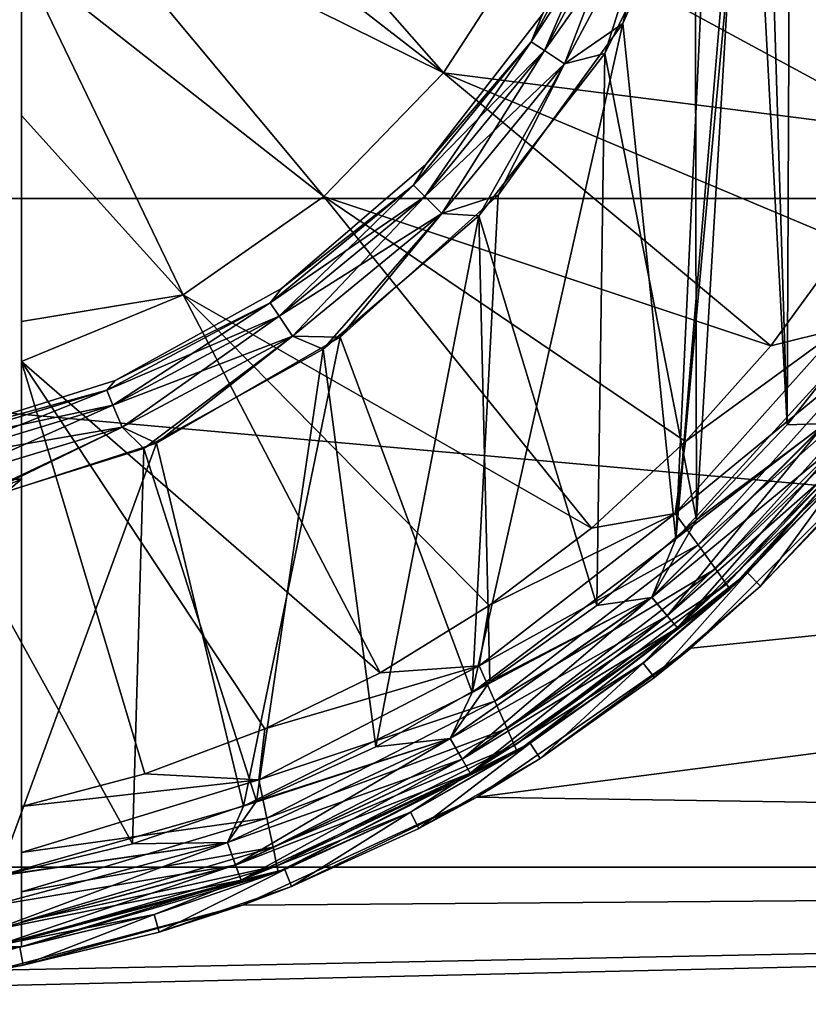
# Model space of a CAD drawing. Header units: metres. Extents: x -82 to 67, y -109 to 109.
# Tile 12 of 216: x -64.77 to -62.64, y -80.53 to -77.87. Entities that reach past the tile are written whole.
import ezdxf

# ---------------------------------------------------------------- set-up
doc = ezdxf.new("R2010")
doc.units = ezdxf.units.M
doc.layers.add('solid_21_382_010_XXX', color=7, linetype='CONTINUOUS')

msp = doc.modelspace()

# ---------------------------------------------------------------- linework, layer by layer
at = {"layer": 'solid_21_382_010_XXX'}
for points in [[(-62.773457, -76.364235, -30.4), (-62.692825, -78.963646, -30.4), (-62.671215, -74.061371, -30.4)], [(-62.671215, -74.061371, -30.4), (-62.692825, -78.963646, -30.4), (-62.471874, -78.684357, -30.4)], [(-62.671215, -74.061371, -30.4), (-62.471874, -78.684357, -30.4), (-62.452713, -74.342628, -30.4)], [(-62.528217, -74.23909, -28.4), (-62.528137, -78.760803, -28.4), (-62.994862, -79.272392, -28.4)], [(-62.78521, -76.78772, -28.4), (-62.528217, -74.23909, -28.4), (-62.994862, -79.272392, -28.4)], [(-62.773457, -76.364235, -30.4), (-62.802319, -76.919701, -30.4), (-62.692825, -78.963646, -30.4)], [(-71.32, -76.5, -52.099998), (-51.02, -76.5, -52.099998), (-51.02, -78.350105, -51.967678)], [(-71.32, -78.350113, -51.967674), (-71.32, -76.5, -52.099998), (-51.02, -78.350105, -51.967678)], [(-62.904892, -77.350327, -28.4), (-62.78521, -76.78772, -28.4), (-62.994862, -79.272392, -28.4)], [(-62.802319, -76.919701, -30.4), (-62.942379, -77.458015, -30.4), (-62.939297, -79.220749, -30.4)], [(-62.802319, -76.919701, -30.4), (-62.939297, -79.220749, -30.4), (-62.692825, -78.963646, -30.4)], [(-64.42366, -77.101082, -26.155943), (-64.539207, -77.301224, -26.1574), (-63.625633, -78.009926, -26.311182)], [(-64.42366, -77.101082, -26.155943), (-63.625633, -78.009926, -26.311182), (-63.371708, -77.619522, -26.311182)], [(-64.539207, -77.301224, -26.1574), (-64.654091, -77.500198, -26.162647), (-63.625633, -78.009926, -26.311182)], [(-63.138985, -77.875725, -28.4), (-62.904892, -77.350327, -28.4), (-62.994862, -79.272392, -28.4)], [(-63.050121, -77.523071, -28.415257), (-62.904892, -77.350327, -28.4), (-63.138985, -77.875725, -28.4)], [(-62.942379, -77.458015, -30.4), (-63.187893, -77.957123, -30.4), (-62.939297, -79.220749, -30.4)], [(-63.049969, -77.523109, -30.384806), (-63.187893, -77.957123, -30.4), (-62.942379, -77.458015, -30.4)], [(-64.654091, -77.500198, -26.162647), (-64.769997, -77.700958, -26.171783), (-63.94957, -78.344521, -26.311182)], [(-64.654091, -77.500198, -26.162647), (-63.94957, -78.344521, -26.311182), (-63.625633, -78.009926, -26.311182)], [(-63.387161, -77.925133, -28.523636), (-63.357086, -77.850662, -28.6), (-63.150112, -77.481651, -28.523636)], [(-63.387161, -77.925133, -28.523636), (-63.150112, -77.481651, -28.523636), (-63.351131, -77.949203, -28.458675)], [(-63.357079, -77.850655, -30.200001), (-63.387096, -77.925148, -30.276512), (-63.150047, -77.481651, -30.276512)], [(-63.109966, -77.498253, -30.34144), (-63.150047, -77.481651, -30.276512), (-63.387096, -77.925148, -30.276512)], [(-63.351025, -77.949249, -30.34144), (-63.109966, -77.498253, -30.34144), (-63.387096, -77.925148, -30.276512)], [(-63.150112, -77.481651, -28.523636), (-63.110081, -77.49823, -28.458675), (-63.351131, -77.949203, -28.458675)], [(-63.351131, -77.949203, -28.458675), (-63.110081, -77.49823, -28.458675), (-63.297169, -77.98526, -28.415257)], [(-63.049969, -77.523109, -30.384806), (-63.109966, -77.498253, -30.34144), (-63.351025, -77.949249, -30.34144)], [(-63.110081, -77.49823, -28.458675), (-63.050121, -77.523071, -28.415257), (-63.297169, -77.98526, -28.415257)], [(-63.297028, -77.985329, -30.384806), (-63.049969, -77.523109, -30.384806), (-63.351025, -77.949249, -30.34144)], [(-63.297169, -77.98526, -28.415257), (-63.050121, -77.523071, -28.415257), (-63.138985, -77.875725, -28.4)], [(-63.297028, -77.985329, -30.384806), (-63.187893, -77.957123, -30.4), (-63.049969, -77.523109, -30.384806)], [(-62.355865, -78.169952, -26.564878), (-63.371708, -77.619522, -26.311182), (-63.625633, -78.009926, -26.311182)], [(-62.355865, -78.169952, -26.564878), (-62.208839, -77.855247, -26.564878), (-63.371708, -77.619522, -26.311182)], [(-64.769997, -77.700958, -26.171783), (-64.331543, -78.610939, -26.311182), (-63.94957, -78.344521, -26.311182)], [(-64.769997, -78.124741, -26.214846), (-64.331543, -78.610939, -26.311182), (-64.769997, -77.700958, -26.171783)], [(-64.769997, -77.748466, -27.6), (-64.769997, -78.124741, -26.214846), (-64.769997, -77.700958, -26.171783)], [(-66.269997, -79.111267, -27.6), (-64.769997, -79.111267, -27.6), (-64.769997, -77.748466, -27.6)], [(-66.269997, -78.4543, -27.6), (-66.269997, -79.111267, -27.6), (-64.769997, -77.748466, -27.6)], [(-65.519997, -77.750191, -27.6), (-66.269997, -78.4543, -27.6), (-64.769997, -77.748466, -27.6)], [(-64.769997, -77.748466, -27.6), (-64.769997, -79.111267, -27.6), (-64.769997, -78.124741, -26.214846)], [(-63.357086, -77.850662, -28.6), (-63.672955, -78.258102, -28.6), (-63.672947, -78.258095, -30.200001)], [(-63.387161, -77.925133, -28.523636), (-63.672955, -78.258102, -28.6), (-63.357086, -77.850662, -28.6)], [(-63.357079, -77.850655, -30.200001), (-63.672947, -78.258095, -30.200001), (-63.387096, -77.925148, -30.276512)], [(-63.357086, -77.850662, -28.6), (-63.672947, -78.258095, -30.200001), (-63.357079, -77.850655, -30.200001)], [(-63.138985, -77.875725, -28.4), (-62.994862, -79.272392, -28.4), (-63.547771, -79.689484, -28.4)], [(-63.477325, -78.341019, -28.4), (-63.138985, -77.875725, -28.4), (-63.547771, -79.689484, -28.4)], [(-63.297169, -77.98526, -28.415257), (-63.138985, -77.875725, -28.4), (-63.477325, -78.341019, -28.4)], [(-63.706173, -78.31385, -28.523636), (-63.672955, -78.258102, -28.6), (-63.387161, -77.925133, -28.523636)], [(-63.706173, -78.31385, -28.523636), (-63.387161, -77.925133, -28.523636), (-63.675533, -78.344482, -28.458675)], [(-63.672947, -78.258095, -30.200001), (-63.706108, -78.313873, -30.276512), (-63.387096, -77.925148, -30.276512)], [(-63.351025, -77.949249, -30.34144), (-63.387096, -77.925148, -30.276512), (-63.706108, -78.313873, -30.276512)], [(-63.387161, -77.925133, -28.523636), (-63.351131, -77.949203, -28.458675), (-63.675533, -78.344482, -28.458675)], [(-63.675434, -78.344543, -30.34144), (-63.351025, -77.949249, -30.34144), (-63.706108, -78.313873, -30.276512)], [(-63.675533, -78.344482, -28.458675), (-63.351131, -77.949203, -28.458675), (-63.629642, -78.390381, -28.415257)], [(-63.297028, -77.985329, -30.384806), (-63.351025, -77.949249, -30.34144), (-63.675434, -78.344543, -30.34144)], [(-63.351131, -77.949203, -28.458675), (-63.297169, -77.98526, -28.415257), (-63.629642, -78.390381, -28.415257)], [(-63.187893, -77.957123, -30.4), (-63.528927, -78.396721, -30.4), (-63.208904, -79.453194, -30.4)], [(-63.297028, -77.985329, -30.384806), (-63.528927, -78.396721, -30.4), (-63.187893, -77.957123, -30.4)], [(-63.187893, -77.957123, -30.4), (-63.208904, -79.453194, -30.4), (-62.939297, -79.220749, -30.4)], [(-63.629513, -78.390465, -30.384806), (-63.297028, -77.985329, -30.384806), (-63.675434, -78.344543, -30.34144)], [(-63.629642, -78.390381, -28.415257), (-63.297169, -77.98526, -28.415257), (-63.477325, -78.341019, -28.4)], [(-63.629513, -78.390465, -30.384806), (-63.528927, -78.396721, -30.4), (-63.297028, -77.985329, -30.384806)], [(-62.737717, -78.749313, -26.564878), (-63.625633, -78.009926, -26.311182), (-63.94957, -78.344521, -26.311182)], [(-62.532715, -78.46891, -26.564878), (-62.355865, -78.169952, -26.564878), (-63.625633, -78.009926, -26.311182)], [(-62.737717, -78.749313, -26.564878), (-62.532715, -78.46891, -26.564878), (-63.625633, -78.009926, -26.311182)], [(-64.769997, -78.124741, -26.214846), (-64.769997, -78.683434, -26.291666), (-64.331543, -78.610939, -26.311182)], [(-64.769997, -79.111267, -27.6), (-64.769997, -78.683434, -26.291666), (-64.769997, -78.124741, -26.214846)], [(-63.672955, -78.258102, -28.6), (-64.064323, -78.593681, -28.6), (-64.064308, -78.593674, -30.200001)], [(-63.706173, -78.31385, -28.523636), (-64.064323, -78.593681, -28.6), (-63.672955, -78.258102, -28.6)], [(-63.672947, -78.258095, -30.200001), (-64.064308, -78.593674, -30.200001), (-63.706108, -78.313873, -30.276512)], [(-63.672955, -78.258102, -28.6), (-64.064308, -78.593674, -30.200001), (-63.672947, -78.258095, -30.200001)], [(-64.094887, -78.632858, -28.523636), (-64.064323, -78.593681, -28.6), (-63.706173, -78.31385, -28.523636)], [(-64.094887, -78.632858, -28.523636), (-63.706173, -78.31385, -28.523636), (-64.070816, -78.668884, -28.458675)], [(-64.064308, -78.593674, -30.200001), (-64.094833, -78.632889, -30.276512), (-63.706108, -78.313873, -30.276512)], [(-63.675434, -78.344543, -30.34144), (-63.706108, -78.313873, -30.276512), (-64.094833, -78.632889, -30.276512)], [(-63.706173, -78.31385, -28.523636), (-63.675533, -78.344482, -28.458675), (-64.070816, -78.668884, -28.458675)], [(-71.32, -78.350113, -51.967674), (-51.02, -78.350105, -51.967678), (-51.02, -80.162537, -51.573406)], [(-71.32, -80.162544, -51.573402), (-71.32, -78.350113, -51.967674), (-51.02, -80.162537, -51.573406)], [(-63.224239, -79.24408, -26.564878), (-63.94957, -78.344521, -26.311182), (-64.331543, -78.610939, -26.311182)], [(-64.070724, -78.668961, -30.34144), (-63.675434, -78.344543, -30.34144), (-64.094833, -78.632889, -30.276512)], [(-64.070816, -78.668884, -28.458675), (-63.675533, -78.344482, -28.458675), (-64.03476, -78.722847, -28.415257)], [(-63.629513, -78.390465, -30.384806), (-63.675434, -78.344543, -30.34144), (-64.070724, -78.668961, -30.34144)], [(-63.675533, -78.344482, -28.458675), (-63.629642, -78.390381, -28.415257), (-64.03476, -78.722847, -28.415257)], [(-62.968952, -79.008514, -26.564878), (-62.737717, -78.749313, -26.564878), (-63.94957, -78.344521, -26.311182)], [(-63.224239, -79.24408, -26.564878), (-62.968952, -79.008514, -26.564878), (-63.94957, -78.344521, -26.311182)], [(-63.905094, -78.725739, -28.4), (-63.477325, -78.341019, -28.4), (-63.547771, -79.689484, -28.4)], [(-63.629642, -78.390381, -28.415257), (-63.477325, -78.341019, -28.4), (-63.905094, -78.725739, -28.4)], [(-63.534882, -79.972649, -26.572403), (-51.02, -80.162422, -26.626562), (-51.02, -78.349991, -26.232306)], [(-62.954365, -79.568787, -26.467402), (-63.534882, -79.972649, -26.572403), (-51.02, -78.349991, -26.232306)], [(-62.452633, -79.067337, -26.35603), (-62.954365, -79.568787, -26.467402), (-51.02, -78.349991, -26.232306)], [(-64.034653, -78.722954, -30.384806), (-63.629513, -78.390465, -30.384806), (-64.070724, -78.668961, -30.34144)], [(-64.03476, -78.722847, -28.415257), (-63.629642, -78.390381, -28.415257), (-63.905094, -78.725739, -28.4)], [(-64.034653, -78.722954, -30.384806), (-63.951469, -78.758682, -30.4), (-63.629513, -78.390465, -30.384806)], [(-63.629513, -78.390465, -30.384806), (-63.951469, -78.758682, -30.4), (-63.528927, -78.396721, -30.4)], [(-63.528927, -78.396721, -30.4), (-63.951469, -78.758682, -30.4), (-63.808372, -79.836594, -30.4)], [(-63.528927, -78.396721, -30.4), (-63.808372, -79.836594, -30.4), (-63.499519, -79.659134, -30.4)], [(-63.528927, -78.396721, -30.4), (-63.499519, -79.659134, -30.4), (-63.208904, -79.453194, -30.4)], [(-62.548233, -78.702232, -26.61458), (-62.532715, -78.46891, -26.564878), (-62.737717, -78.749313, -26.564878)], [(-64.064323, -78.593681, -28.6), (-64.51519, -78.843681, -28.6), (-64.515167, -78.843674, -30.200001)], [(-64.094887, -78.632858, -28.523636), (-64.51519, -78.843681, -28.6), (-64.064323, -78.593681, -28.6)], [(-64.064308, -78.593674, -30.200001), (-64.515167, -78.843674, -30.200001), (-64.094833, -78.632889, -30.276512)], [(-64.064323, -78.593681, -28.6), (-64.515167, -78.843674, -30.200001), (-64.064308, -78.593674, -30.200001)], [(-63.797066, -79.635597, -26.564878), (-64.331543, -78.610939, -26.311182), (-64.769997, -78.792229, -26.309311)], [(-64.769997, -78.683434, -26.291666), (-64.769997, -78.792229, -26.309311), (-64.331543, -78.610939, -26.311182)], [(-63.501122, -79.453743, -26.564878), (-63.224239, -79.24408, -26.564878), (-64.331543, -78.610939, -26.311182)], [(-63.797066, -79.635597, -26.564878), (-63.501122, -79.453743, -26.564878), (-64.331543, -78.610939, -26.311182)], [(-64.538376, -78.869896, -28.523636), (-64.51519, -78.843681, -28.6), (-64.094887, -78.632858, -28.523636)], [(-64.538376, -78.869896, -28.523636), (-64.094887, -78.632858, -28.523636), (-64.52179, -78.909927, -28.458675)], [(-64.515167, -78.843674, -30.200001), (-64.538322, -78.869942, -30.276512), (-64.094833, -78.632889, -30.276512)], [(-64.070724, -78.668961, -30.34144), (-64.094833, -78.632889, -30.276512), (-64.538322, -78.869942, -30.276512)], [(-64.094887, -78.632858, -28.523636), (-64.070816, -78.668884, -28.458675), (-64.52179, -78.909927, -28.458675)], [(-64.521721, -78.910027, -30.34144), (-64.070724, -78.668961, -30.34144), (-64.538322, -78.869942, -30.276512)], [(-64.52179, -78.909927, -28.458675), (-64.070816, -78.668884, -28.458675), (-64.496956, -78.969887, -28.415257)], [(-64.034653, -78.722954, -30.384806), (-64.070724, -78.668961, -30.34144), (-64.521721, -78.910027, -30.34144)], [(-64.070816, -78.668884, -28.458675), (-64.03476, -78.722847, -28.415257), (-64.496956, -78.969887, -28.415257)], [(-64.769997, -79.111267, -27.6), (-64.769997, -78.792229, -26.309311), (-64.769997, -78.683434, -26.291666)], [(-62.99649, -79.204277, -26.61458), (-62.548233, -78.702232, -26.61458), (-62.968952, -79.008514, -26.564878)], [(-62.470585, -78.772285, -26.69409), (-62.548233, -78.702232, -26.61458), (-62.99649, -79.204277, -26.61458)], [(-62.548233, -78.702232, -26.61458), (-62.737717, -78.749313, -26.564878), (-62.968952, -79.008514, -26.564878)], [(-62.471874, -78.684357, -30.4), (-62.692825, -78.963646, -30.4), (-62.588737, -78.959648, -30.415211)], [(-64.496864, -78.970016, -30.384806), (-64.034653, -78.722954, -30.384806), (-64.521721, -78.910027, -30.34144)], [(-64.496956, -78.969887, -28.415257), (-64.03476, -78.722847, -28.415257), (-64.403343, -79.012955, -28.4)], [(-64.496864, -78.970016, -30.384806), (-64.438026, -79.028091, -30.4), (-64.034653, -78.722954, -30.384806)], [(-64.034653, -78.722954, -30.384806), (-64.438026, -79.028091, -30.4), (-63.951469, -78.758682, -30.4)], [(-64.03476, -78.722847, -28.415257), (-63.905094, -78.725739, -28.4), (-64.403343, -79.012955, -28.4)], [(-64.403343, -79.012955, -28.4), (-63.905094, -78.725739, -28.4), (-64.167572, -79.997635, -28.4)], [(-63.905094, -78.725739, -28.4), (-63.547771, -79.689484, -28.4), (-64.167572, -79.997635, -28.4)], [(-63.951469, -78.758682, -30.4), (-64.438026, -79.028091, -30.4), (-64.132301, -79.983788, -30.4)], [(-63.951469, -78.758682, -30.4), (-64.132301, -79.983788, -30.4), (-63.808372, -79.836594, -30.4)], [(-62.934929, -79.289192, -26.69409), (-62.470585, -78.772285, -26.69409), (-62.99649, -79.204277, -26.61458)], [(-62.588814, -78.959526, -28.384844), (-62.994862, -79.272392, -28.4), (-62.528137, -78.760803, -28.4)], [(-62.411018, -78.826019, -26.797911), (-62.470585, -78.772285, -26.69409), (-62.934929, -79.289192, -26.69409)], [(-64.434814, -79.909233, -26.564878), (-64.769997, -78.792229, -26.309311), (-64.769997, -79.998253, -26.564871)], [(-64.769997, -79.111267, -27.6), (-64.769997, -79.998253, -26.564871), (-64.769997, -78.792229, -26.309311)], [(-64.10936, -79.787949, -26.564878), (-63.797066, -79.635597, -26.564878), (-64.769997, -78.792229, -26.309311)], [(-64.434814, -79.909233, -26.564878), (-64.10936, -79.787949, -26.564878), (-64.769997, -78.792229, -26.309311)], [(-62.887707, -79.354324, -26.797911), (-62.411018, -78.826019, -26.797911), (-62.934929, -79.289192, -26.69409)], [(-62.373611, -78.859772, -26.918917), (-62.411018, -78.826019, -26.797911), (-62.887707, -79.354324, -26.797911)], [(-64.51519, -78.843681, -28.6), (-65.007126, -78.997887, -28.6), (-65.007103, -78.997887, -30.200001)], [(-64.538376, -78.869896, -28.523636), (-65.007126, -78.997887, -28.6), (-64.51519, -78.843681, -28.6)], [(-64.515167, -78.843674, -30.200001), (-65.007103, -78.997887, -30.200001), (-64.538322, -78.869942, -30.276512)], [(-64.51519, -78.843681, -28.6), (-65.007103, -78.997887, -30.200001), (-64.515167, -78.843674, -30.200001)], [(-62.858059, -79.395233, -26.918917), (-62.373611, -78.859772, -26.918917), (-62.887707, -79.354324, -26.797911)], [(-62.858059, -79.395233, -26.918917), (-62.36092, -78.871231, -27.048277), (-62.373611, -78.859772, -26.918917)], [(-65.019577, -79.015869, -28.523636), (-65.007126, -78.997887, -28.6), (-64.538376, -78.869896, -28.523636)], [(-65.019577, -79.015869, -28.523636), (-64.538376, -78.869896, -28.523636), (-65.011124, -79.058365, -28.458675)], [(-65.007103, -78.997887, -30.200001), (-65.019531, -79.015923, -30.276512), (-64.538322, -78.869942, -30.276512)], [(-64.521721, -78.910027, -30.34144), (-64.538322, -78.869942, -30.276512), (-65.019531, -79.015923, -30.276512)], [(-64.538376, -78.869896, -28.523636), (-64.52179, -78.909927, -28.458675), (-65.011124, -79.058365, -28.458675)], [(-62.858059, -79.395233, -26.918917), (-62.848003, -79.409111, -27.048277), (-62.36092, -78.871231, -27.048277)], [(-62.36092, -78.871231, -27.048277), (-62.848003, -79.409111, -27.048277), (-62.541077, -79.093933, -28.200001)], [(-65.01107, -79.058472, -30.34144), (-64.521721, -78.910027, -30.34144), (-65.019531, -79.015923, -30.276512)], [(-65.011124, -79.058365, -28.458675), (-64.52179, -78.909927, -28.458675), (-64.998466, -79.122017, -28.415257)], [(-64.496864, -78.970016, -30.384806), (-64.521721, -78.910027, -30.34144), (-65.01107, -79.058472, -30.34144)], [(-64.52179, -78.909927, -28.458675), (-64.496956, -78.969887, -28.415257), (-64.998466, -79.122017, -28.415257)], [(-64.998398, -79.122162, -30.384806), (-64.496864, -78.970016, -30.384806), (-65.01107, -79.058472, -30.34144)], [(-64.998466, -79.122017, -28.415257), (-64.496956, -78.969887, -28.415257), (-64.95092, -79.190353, -28.4)], [(-64.998398, -79.122162, -30.384806), (-64.969254, -79.194183, -30.4), (-64.496864, -78.970016, -30.384806)], [(-64.496864, -78.970016, -30.384806), (-64.969254, -79.194183, -30.4), (-64.438026, -79.028091, -30.4)], [(-64.496956, -78.969887, -28.415257), (-64.403343, -79.012955, -28.4), (-64.95092, -79.190353, -28.4)], [(-63.060436, -79.43116, -28.384844), (-62.994862, -79.272392, -28.4), (-62.588814, -78.959526, -28.384844)], [(-63.060436, -79.43116, -28.384844), (-62.588814, -78.959526, -28.384844), (-63.018669, -79.480934, -28.341486)], [(-62.939297, -79.220749, -30.4), (-63.060387, -79.43129, -30.415211), (-62.588737, -78.959648, -30.415211)], [(-62.538982, -79.001396, -30.458618), (-62.588737, -78.959648, -30.415211), (-63.060387, -79.43129, -30.415211)], [(-62.588814, -78.959526, -28.384844), (-62.539036, -79.001297, -28.341486), (-63.018669, -79.480934, -28.341486)], [(-62.692825, -78.963646, -30.4), (-62.939297, -79.220749, -30.4), (-62.588737, -78.959648, -30.415211)], [(-64.95092, -79.190353, -28.4), (-64.403343, -79.012955, -28.4), (-64.834206, -80.186752, -28.4)], [(-64.403343, -79.012955, -28.4), (-64.167572, -79.997635, -28.4), (-64.834206, -80.186752, -28.4)], [(-62.99649, -79.204277, -26.61458), (-62.968952, -79.008514, -26.564878), (-63.224239, -79.24408, -26.564878)], [(-63.018635, -79.481049, -30.458618), (-62.538982, -79.001396, -30.458618), (-63.060387, -79.43129, -30.415211)], [(-63.018669, -79.480934, -28.341486), (-62.539036, -79.001297, -28.341486), (-62.990761, -79.514198, -28.276543)], [(-62.505756, -79.029274, -30.523598), (-62.538982, -79.001396, -30.458618), (-63.018635, -79.481049, -30.458618)], [(-62.539036, -79.001297, -28.341486), (-62.505775, -79.029205, -28.276543), (-62.990761, -79.514198, -28.276543)], [(-64.438026, -79.028091, -30.4), (-64.969254, -79.194183, -30.4), (-64.46904, -80.099724, -30.4)], [(-64.438026, -79.028091, -30.4), (-64.46904, -80.099724, -30.4), (-64.132301, -79.983788, -30.4)], [(-62.990757, -79.514267, -30.523598), (-62.505756, -79.029274, -30.523598), (-63.018635, -79.481049, -30.458618)], [(-62.800362, -79.364624, -28.200001), (-62.990761, -79.514198, -28.276543), (-62.505775, -79.029205, -28.276543)], [(-62.990757, -79.514267, -30.523598), (-62.541092, -79.093956, -30.6), (-62.505756, -79.029274, -30.523598)], [(-62.541077, -79.093933, -28.200001), (-62.800362, -79.364624, -28.200001), (-62.505775, -79.029205, -28.276543)], [(-62.765907, -79.400856, -31.1), (-62.954365, -79.568787, -26.467402), (-62.452633, -79.067337, -26.35603)], [(-62.765907, -79.400856, -31.1), (-62.452633, -79.067337, -26.35603), (-62.503326, -79.126717, -31.1)], [(-62.990757, -79.514267, -30.523598), (-62.800381, -79.364639, -30.6), (-62.541092, -79.093956, -30.6)], [(-62.848003, -79.409111, -27.048277), (-62.800362, -79.364624, -28.200001), (-62.541077, -79.093933, -28.200001)], [(-62.541092, -79.093956, -30.6), (-62.800381, -79.364639, -30.6), (-62.800331, -79.364594, -31.1)], [(-62.541035, -79.093887, -31.1), (-62.800331, -79.364594, -31.1), (-62.765907, -79.400856, -31.1)], [(-62.541092, -79.093956, -30.6), (-62.800331, -79.364594, -31.1), (-62.541035, -79.093887, -31.1)], [(-62.541035, -79.093887, -31.1), (-62.765907, -79.400856, -31.1), (-62.503326, -79.126717, -31.1)], [(-64.769997, -79.111267, -27.6), (-66.270004, -80.378143, -27.6), (-64.769997, -80.378143, -27.6)], [(-66.269997, -79.74424, -27.6), (-66.270004, -80.378143, -27.6), (-64.769997, -79.111267, -27.6)], [(-66.269997, -79.111267, -27.6), (-66.269997, -79.74424, -27.6), (-64.769997, -79.111267, -27.6)], [(-64.769997, -79.111267, -27.6), (-64.769997, -80.378143, -27.6), (-64.769997, -79.998253, -26.564871)], [(-64.969254, -79.194183, -30.4), (-64.815659, -80.183258, -30.4), (-64.46904, -80.099724, -30.4)], [(-63.528305, -79.616791, -26.61458), (-62.99649, -79.204277, -26.61458), (-63.501122, -79.453743, -26.564878)], [(-62.934929, -79.289192, -26.69409), (-62.99649, -79.204277, -26.61458), (-63.528305, -79.616791, -26.61458)], [(-62.99649, -79.204277, -26.61458), (-63.224239, -79.24408, -26.564878), (-63.501122, -79.453743, -26.564878)], [(-62.939297, -79.220749, -30.4), (-63.208904, -79.453194, -30.4), (-63.060387, -79.43129, -30.415211)], [(-63.060436, -79.43116, -28.384844), (-63.547771, -79.689484, -28.4), (-62.994862, -79.272392, -28.4)], [(-63.485577, -79.71299, -26.69409), (-62.934929, -79.289192, -26.69409), (-63.528305, -79.616791, -26.61458)], [(-62.887707, -79.354324, -26.797911), (-62.934929, -79.289192, -26.69409), (-63.485577, -79.71299, -26.69409)], [(-63.452801, -79.786766, -26.797911), (-62.887707, -79.354324, -26.797911), (-63.485577, -79.71299, -26.69409)], [(-62.858059, -79.395233, -26.918917), (-62.887707, -79.354324, -26.797911), (-63.452801, -79.786766, -26.797911)], [(-62.800381, -79.364639, -30.6), (-63.08416, -79.609528, -30.6), (-63.084118, -79.609497, -31.1)], [(-62.990757, -79.514267, -30.523598), (-63.08416, -79.609528, -30.6), (-62.800381, -79.364639, -30.6)], [(-62.800362, -79.364624, -28.200001), (-63.084137, -79.609512, -28.200001), (-62.990761, -79.514198, -28.276543)], [(-62.848003, -79.409111, -27.048277), (-63.084137, -79.609512, -28.200001), (-62.800362, -79.364624, -28.200001)], [(-62.800331, -79.364594, -31.1), (-63.084118, -79.609497, -31.1), (-63.053284, -79.648857, -31.1)], [(-62.800381, -79.364639, -30.6), (-63.084118, -79.609497, -31.1), (-62.800331, -79.364594, -31.1)], [(-62.800331, -79.364594, -31.1), (-63.053284, -79.648857, -31.1), (-62.765907, -79.400856, -31.1)], [(-63.432236, -79.833099, -26.918917), (-62.858059, -79.395233, -26.918917), (-63.452801, -79.786766, -26.797911)], [(-63.432236, -79.833099, -26.918917), (-62.848003, -79.409111, -27.048277), (-62.858059, -79.395233, -26.918917)], [(-63.432236, -79.833099, -26.918917), (-63.425259, -79.848816, -27.048277), (-62.848003, -79.409111, -27.048277)], [(-62.848003, -79.409111, -27.048277), (-63.425259, -79.848816, -27.048277), (-63.084137, -79.609512, -28.200001)], [(-63.053284, -79.648857, -31.1), (-62.954365, -79.568787, -26.467402), (-62.765907, -79.400856, -31.1)], [(-63.606792, -79.813728, -28.384844), (-63.547771, -79.689484, -28.4), (-63.060436, -79.43116, -28.384844)], [(-63.606792, -79.813728, -28.384844), (-63.060436, -79.43116, -28.384844), (-63.574303, -79.870003, -28.341486)], [(-63.499519, -79.659134, -30.4), (-63.606766, -79.813866, -30.415211), (-63.060387, -79.43129, -30.415211)], [(-63.018635, -79.481049, -30.458618), (-63.060387, -79.43129, -30.415211), (-63.606766, -79.813866, -30.415211)], [(-63.060436, -79.43116, -28.384844), (-63.018669, -79.480934, -28.341486), (-63.574303, -79.870003, -28.341486)], [(-63.208904, -79.453194, -30.4), (-63.499519, -79.659134, -30.4), (-63.060387, -79.43129, -30.415211)], [(-63.528305, -79.616791, -26.61458), (-63.501122, -79.453743, -26.564878), (-63.797066, -79.635597, -26.564878)], [(-63.574287, -79.870117, -30.458618), (-63.018635, -79.481049, -30.458618), (-63.606766, -79.813866, -30.415211)], [(-63.574303, -79.870003, -28.341486), (-63.018669, -79.480934, -28.341486), (-63.552593, -79.9076, -28.276543)], [(-62.990757, -79.514267, -30.523598), (-63.018635, -79.481049, -30.458618), (-63.574287, -79.870117, -30.458618)], [(-63.018669, -79.480934, -28.341486), (-62.990761, -79.514198, -28.276543), (-63.552593, -79.9076, -28.276543)], [(-63.552605, -79.907677, -30.523598), (-62.990757, -79.514267, -30.523598), (-63.574287, -79.870117, -30.458618)], [(-63.552605, -79.907677, -30.523598), (-63.08416, -79.609528, -30.6), (-62.990757, -79.514267, -30.523598)], [(-63.389847, -79.826401, -28.200001), (-63.552593, -79.9076, -28.276543), (-62.990761, -79.514198, -28.276543)], [(-63.084137, -79.609512, -28.200001), (-63.389847, -79.826401, -28.200001), (-62.990761, -79.514198, -28.276543)], [(-63.362854, -79.868484, -31.1), (-63.534882, -79.972649, -26.572403), (-62.954365, -79.568787, -26.467402)], [(-63.362854, -79.868484, -31.1), (-62.954365, -79.568787, -26.467402), (-63.053284, -79.648857, -31.1)], [(-63.552605, -79.907677, -30.523598), (-63.38987, -79.826416, -30.6), (-63.08416, -79.609528, -30.6)], [(-63.425259, -79.848816, -27.048277), (-63.389847, -79.826401, -28.200001), (-63.084137, -79.609512, -28.200001)], [(-63.08416, -79.609528, -30.6), (-63.38987, -79.826416, -30.6), (-63.389816, -79.826378, -31.1)], [(-63.084118, -79.609497, -31.1), (-63.389816, -79.826378, -31.1), (-63.362854, -79.868484, -31.1)], [(-63.08416, -79.609528, -30.6), (-63.389816, -79.826378, -31.1), (-63.084118, -79.609497, -31.1)], [(-63.084118, -79.609497, -31.1), (-63.362854, -79.868484, -31.1), (-63.053284, -79.648857, -31.1)], [(-64.12606, -79.926102, -26.61458), (-63.528305, -79.616791, -26.61458), (-64.10936, -79.787949, -26.564878)], [(-63.485577, -79.71299, -26.69409), (-63.528305, -79.616791, -26.61458), (-64.12606, -79.926102, -26.61458)], [(-63.528305, -79.616791, -26.61458), (-63.797066, -79.635597, -26.564878), (-64.10936, -79.787949, -26.564878)], [(-63.499519, -79.659134, -30.4), (-63.808372, -79.836594, -30.4), (-63.606766, -79.813866, -30.415211)], [(-63.606792, -79.813728, -28.384844), (-64.167572, -79.997635, -28.4), (-63.547771, -79.689484, -28.4)], [(-64.104141, -80.029526, -26.69409), (-63.485577, -79.71299, -26.69409), (-64.12606, -79.926102, -26.61458)], [(-63.452801, -79.786766, -26.797911), (-63.485577, -79.71299, -26.69409), (-64.104141, -80.029526, -26.69409)], [(-64.12606, -79.926102, -26.61458), (-64.10936, -79.787949, -26.564878), (-64.434814, -79.909233, -26.564878)], [(-64.087326, -80.108818, -26.797911), (-63.452801, -79.786766, -26.797911), (-64.104141, -80.029526, -26.69409)], [(-63.432236, -79.833099, -26.918917), (-63.452801, -79.786766, -26.797911), (-64.087326, -80.108818, -26.797911)], [(-64.211281, -80.095604, -28.384844), (-64.167572, -79.997635, -28.4), (-63.606792, -79.813728, -28.384844)], [(-64.211281, -80.095604, -28.384844), (-63.606792, -79.813728, -28.384844), (-64.189056, -80.15667, -28.341486)], [(-64.132301, -79.983788, -30.4), (-64.211281, -80.095749, -30.415211), (-63.606766, -79.813866, -30.415211)], [(-63.574287, -79.870117, -30.458618), (-63.606766, -79.813866, -30.415211), (-64.211281, -80.095749, -30.415211)], [(-63.606792, -79.813728, -28.384844), (-63.574303, -79.870003, -28.341486), (-64.189056, -80.15667, -28.341486)], [(-63.808372, -79.836594, -30.4), (-64.132301, -79.983788, -30.4), (-63.606766, -79.813866, -30.415211)], [(-64.07679, -80.158615, -26.918917), (-63.432236, -79.833099, -26.918917), (-64.087326, -80.108818, -26.797911)], [(-64.07679, -80.158615, -26.918917), (-63.425259, -79.848816, -27.048277), (-63.432236, -79.833099, -26.918917)], [(-64.07679, -80.158615, -26.918917), (-64.073212, -80.175499, -27.048277), (-63.425259, -79.848816, -27.048277)], [(-63.425259, -79.848816, -27.048277), (-64.073212, -80.175499, -27.048277), (-63.714737, -80.013336, -28.200001)], [(-63.38987, -79.826416, -30.6), (-63.714767, -80.013351, -30.6), (-63.714756, -80.013344, -31.1)], [(-63.552605, -79.907677, -30.523598), (-63.714767, -80.013351, -30.6), (-63.38987, -79.826416, -30.6)], [(-63.389816, -79.826378, -31.1), (-63.714756, -80.013344, -31.1), (-63.691906, -80.057816, -31.1)], [(-63.38987, -79.826416, -30.6), (-63.714756, -80.013344, -31.1), (-63.389816, -79.826378, -31.1)], [(-63.389847, -79.826401, -28.200001), (-63.714737, -80.013336, -28.200001), (-63.552593, -79.9076, -28.276543)], [(-63.425259, -79.848816, -27.048277), (-63.714737, -80.013336, -28.200001), (-63.389847, -79.826401, -28.200001)], [(-63.389816, -79.826378, -31.1), (-63.691906, -80.057816, -31.1), (-63.362854, -79.868484, -31.1)], [(-64.189064, -80.156784, -30.458618), (-63.574287, -79.870117, -30.458618), (-64.211281, -80.095749, -30.415211)], [(-63.552605, -79.907677, -30.523598), (-63.574287, -79.870117, -30.458618), (-64.189064, -80.156784, -30.458618)], [(-64.189056, -80.15667, -28.341486), (-63.574303, -79.870003, -28.341486), (-64.174202, -80.197472, -28.276543)], [(-63.574303, -79.870003, -28.341486), (-63.552593, -79.9076, -28.276543), (-64.174202, -80.197472, -28.276543)], [(-63.691906, -80.057816, -31.1), (-63.534882, -79.972649, -26.572403), (-63.362854, -79.868484, -31.1)], [(-64.12606, -79.926102, -26.61458), (-64.434814, -79.909233, -26.564878), (-64.769997, -79.998253, -26.564871)], [(-64.769997, -80.123207, -26.615278), (-64.12606, -79.926102, -26.61458), (-64.769997, -79.998253, -26.564871)], [(-64.104141, -80.029526, -26.69409), (-64.12606, -79.926102, -26.61458), (-64.769997, -80.123207, -26.615278)], [(-64.174232, -80.19754, -30.523598), (-63.552605, -79.907677, -30.523598), (-64.189064, -80.156784, -30.458618)], [(-64.174232, -80.19754, -30.523598), (-63.714767, -80.013351, -30.6), (-63.552605, -79.907677, -30.523598)], [(-64.055885, -80.168633, -28.200001), (-64.174202, -80.197472, -28.276543), (-63.552593, -79.9076, -28.276543)], [(-63.714737, -80.013336, -28.200001), (-64.055885, -80.168633, -28.200001), (-63.552593, -79.9076, -28.276543)], [(-64.132301, -79.983788, -30.4), (-64.46904, -80.099724, -30.4), (-64.211281, -80.095749, -30.415211)], [(-63.534882, -79.972649, -26.572403), (-64.170059, -80.26532, -26.657236), (-51.02, -80.162422, -26.626562)], [(-64.037315, -80.215057, -31.1), (-64.170059, -80.26532, -26.657236), (-63.534882, -79.972649, -26.572403)], [(-64.037315, -80.215057, -31.1), (-63.534882, -79.972649, -26.572403), (-63.691906, -80.057816, -31.1)], [(-64.211281, -80.095604, -28.384844), (-64.834206, -80.186752, -28.4), (-64.167572, -79.997635, -28.4)], [(-64.769997, -80.123207, -26.615278), (-64.769997, -79.998253, -26.564871), (-64.769997, -80.378143, -27.6)], [(-64.769997, -80.123207, -26.615278), (-64.769997, -80.229294, -26.695127), (-64.104141, -80.029526, -26.69409)], [(-64.087326, -80.108818, -26.797911), (-64.104141, -80.029526, -26.69409), (-64.769997, -80.229294, -26.695127)], [(-64.174232, -80.19754, -30.523598), (-64.055916, -80.168648, -30.6), (-63.714767, -80.013351, -30.6)], [(-64.073212, -80.175499, -27.048277), (-64.055885, -80.168633, -28.200001), (-63.714737, -80.013336, -28.200001)], [(-63.714767, -80.013351, -30.6), (-64.055916, -80.168648, -30.6), (-64.055855, -80.168617, -31.1)], [(-63.714756, -80.013344, -31.1), (-64.055855, -80.168617, -31.1), (-64.037315, -80.215057, -31.1)], [(-63.714767, -80.013351, -30.6), (-64.055855, -80.168617, -31.1), (-63.714756, -80.013344, -31.1)], [(-63.714756, -80.013344, -31.1), (-64.037315, -80.215057, -31.1), (-63.691906, -80.057816, -31.1)], [(-64.815659, -80.183258, -30.4), (-64.85556, -80.268379, -30.415211), (-64.211281, -80.095749, -30.415211)], [(-64.189064, -80.156784, -30.458618), (-64.211281, -80.095749, -30.415211), (-64.85556, -80.268379, -30.415211)], [(-64.85553, -80.268234, -28.384844), (-64.834206, -80.186752, -28.4), (-64.211281, -80.095604, -28.384844)], [(-64.85553, -80.268234, -28.384844), (-64.211281, -80.095604, -28.384844), (-64.844246, -80.33223, -28.341486)], [(-64.211281, -80.095604, -28.384844), (-64.189056, -80.15667, -28.341486), (-64.844246, -80.33223, -28.341486)], [(-64.46904, -80.099724, -30.4), (-64.815659, -80.183258, -30.4), (-64.211281, -80.095749, -30.415211)], [(-64.769997, -80.229294, -26.695127), (-64.769997, -80.310417, -26.799166), (-64.087326, -80.108818, -26.797911)], [(-64.07679, -80.158615, -26.918917), (-64.087326, -80.108818, -26.797911), (-64.769997, -80.310417, -26.799166)], [(-64.769997, -80.123207, -26.615278), (-64.769997, -80.378143, -27.6), (-64.769997, -80.229294, -26.695127)], [(-71.32, -80.162544, -51.573402), (-51.02, -80.162537, -51.573406), (-51.02, -81.900414, -50.925209)], [(-71.32, -81.900414, -50.925205), (-71.32, -80.162544, -51.573402), (-51.02, -81.900414, -50.925209)], [(-65.519997, -80.499893, -26.730648), (-51.02, -81.900307, -27.274744), (-51.02, -80.162422, -26.626562)], [(-64.838005, -80.441429, -26.711895), (-65.519997, -80.499893, -26.730648), (-51.02, -80.162422, -26.626562)], [(-64.844284, -80.332344, -30.458618), (-64.189064, -80.156784, -30.458618), (-64.85556, -80.268379, -30.415211)], [(-64.174232, -80.19754, -30.523598), (-64.189064, -80.156784, -30.458618), (-64.844284, -80.332344, -30.458618)], [(-64.844246, -80.33223, -28.341486), (-64.189056, -80.15667, -28.341486), (-64.836708, -80.374992, -28.276543)], [(-64.170059, -80.26532, -26.657236), (-64.838005, -80.441429, -26.711895), (-51.02, -80.162422, -26.626562)], [(-64.189056, -80.15667, -28.341486), (-64.174202, -80.197472, -28.276543), (-64.836708, -80.374992, -28.276543)], [(-64.769997, -80.360802, -26.918921), (-64.073212, -80.175499, -27.048277), (-64.07679, -80.158615, -26.918917)], [(-64.769997, -80.310417, -26.799166), (-64.769997, -80.360802, -26.918921), (-64.07679, -80.158615, -26.918917)], [(-64.055916, -80.168648, -30.6), (-64.410255, -80.290901, -30.6), (-64.410179, -80.290886, -31.1)], [(-64.174232, -80.19754, -30.523598), (-64.410255, -80.290901, -30.6), (-64.055916, -80.168648, -30.6)], [(-64.055885, -80.168633, -28.200001), (-64.410217, -80.290894, -28.200001), (-64.174202, -80.197472, -28.276543)], [(-64.073212, -80.175499, -27.048277), (-64.410217, -80.290894, -28.200001), (-64.055885, -80.168633, -28.200001)], [(-64.055855, -80.168617, -31.1), (-64.410179, -80.290886, -31.1), (-64.396133, -80.338867, -31.1)], [(-64.055916, -80.168648, -30.6), (-64.410179, -80.290886, -31.1), (-64.055855, -80.168617, -31.1)], [(-64.055855, -80.168617, -31.1), (-64.396133, -80.338867, -31.1), (-64.037315, -80.215057, -31.1)], [(-64.836746, -80.375061, -30.523598), (-64.174232, -80.19754, -30.523598), (-64.844284, -80.332344, -30.458618)], [(-64.836746, -80.375061, -30.523598), (-64.410255, -80.290901, -30.6), (-64.174232, -80.19754, -30.523598)], [(-64.774544, -80.379021, -28.200001), (-64.836708, -80.374992, -28.276543), (-64.174202, -80.197472, -28.276543)], [(-64.410217, -80.290894, -28.200001), (-64.774544, -80.379021, -28.200001), (-64.174202, -80.197472, -28.276543)], [(-64.073212, -80.175499, -27.048277), (-64.769997, -80.378143, -27.048275), (-64.410217, -80.290894, -28.200001)], [(-64.769997, -80.360802, -26.918921), (-64.769997, -80.378143, -27.048275), (-64.073212, -80.175499, -27.048277)], [(-64.396133, -80.338867, -31.1), (-64.170059, -80.26532, -26.657236), (-64.037315, -80.215057, -31.1)], [(-64.769997, -80.229294, -26.695127), (-64.769997, -80.378143, -27.6), (-64.769997, -80.310417, -26.799166)], [(-64.765121, -80.428123, -31.1), (-64.838005, -80.441429, -26.711895), (-64.170059, -80.26532, -26.657236)], [(-64.765121, -80.428123, -31.1), (-64.170059, -80.26532, -26.657236), (-64.396133, -80.338867, -31.1)], [(-64.836746, -80.375061, -30.523598), (-64.774582, -80.379028, -30.6), (-64.410255, -80.290901, -30.6)], [(-64.774582, -80.379028, -30.6), (-64.774559, -80.379021, -31.1), (-64.410179, -80.290886, -31.1)], [(-64.410255, -80.290901, -30.6), (-64.774582, -80.379028, -30.6), (-64.410179, -80.290886, -31.1)], [(-64.410179, -80.290886, -31.1), (-64.774559, -80.379021, -31.1), (-64.765121, -80.428123, -31.1)], [(-64.769997, -80.378143, -27.6), (-64.774544, -80.379021, -28.200001), (-64.410217, -80.290894, -28.200001)], [(-64.769997, -80.378143, -27.048275), (-64.769997, -80.378143, -27.6), (-64.410217, -80.290894, -28.200001)], [(-64.410179, -80.290886, -31.1), (-64.765121, -80.428123, -31.1), (-64.396133, -80.338867, -31.1)], [(-64.769997, -80.310417, -26.799166), (-64.769997, -80.378143, -27.6), (-64.769997, -80.360802, -26.918921)], [(-65.896721, -80.431992, -27.6), (-64.769997, -80.378143, -27.6), (-66.270004, -80.378143, -27.6)], [(-65.896721, -80.431992, -27.6), (-65.14328, -80.431992, -27.6), (-64.769997, -80.378143, -27.6)], [(-64.774544, -80.379021, -28.200001), (-65.145576, -80.432213, -28.200001), (-64.836708, -80.374992, -28.276543)], [(-65.14328, -80.431992, -27.6), (-65.145576, -80.432213, -28.200001), (-64.774544, -80.379021, -28.200001)], [(-64.769997, -80.378143, -27.6), (-65.14328, -80.431992, -27.6), (-64.774544, -80.379021, -28.200001)], [(-64.774559, -80.379021, -31.1), (-65.140839, -80.481987, -31.1), (-64.765121, -80.428123, -31.1)], [(-64.769997, -80.360802, -26.918921), (-64.769997, -80.378143, -27.6), (-64.769997, -80.378143, -27.048275)], [(-65.140839, -80.481987, -31.1), (-64.838005, -80.441429, -26.711895), (-64.765121, -80.428123, -31.1)], [(-71.32, -81.900421, -27.274796), (-51.02, -81.900307, -27.274744), (-65.519997, -80.499893, -26.730648)]]:
    msp.add_3dface(points, dxfattribs=at)

doc.saveas('drawing.dxf')
